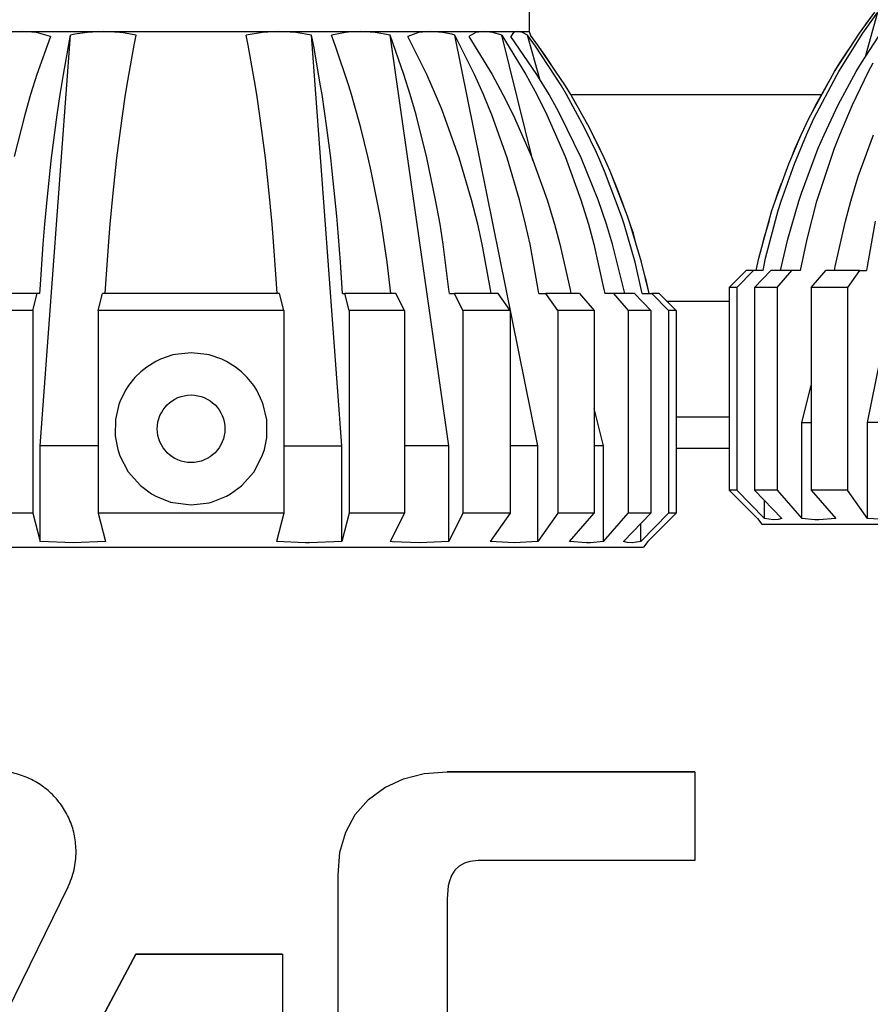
# Model space of a CAD drawing. Header units: millimetres. Extents: x -1041 to -481, y -163 to 556.
# Tile 11 of 51: x -842 to -792, y -89 to -31. Entities that reach past the tile are written whole.
import ezdxf

# ---------------------------------------------------------------- set-up
doc = ezdxf.new("R2010")
doc.units = ezdxf.units.MM

# ---------------------------------------------------------------- blocks, each defined once
blk = doc.blocks.new('Etikett-L10-C_1__21', base_point=(-904.292, -103.132))
at = {"color": 7, "linetype": 'Continuous'}
for p, q in [((-820.634, -76.194), (-819.537, -75.685)), ((-820.634, -76.194), (-819.537, -75.685)), ((-819.537, -75.685), (-818.309, -75.38)), ((-819.537, -75.685), (-818.309, -75.38)), ((-818.309, -75.38), (-816.95, -75.278)), ((-818.309, -75.38), (-816.95, -75.278)), ((-802.292, -75.278), (-816.95, -75.278)), ((-816.95, -75.278), (-802.292, -75.278)), ((-802.292, -75.278), (-802.292, -80.53)), ((-821.599, -76.906), (-820.634, -76.194)), ((-821.599, -76.906), (-820.634, -76.194)), ((-822.387, -77.797), (-821.599, -76.906)), ((-822.387, -77.797), (-821.599, -76.906)), ((-822.949, -78.839), (-822.387, -77.797)), ((-822.949, -78.839), (-822.387, -77.797)), ((-823.287, -80.031), (-822.949, -78.839)), ((-823.287, -80.031), (-822.949, -78.839)), ((-823.399, -81.375), (-823.287, -80.031)), ((-823.399, -81.375), (-823.287, -80.031)), ((-816.235, -80.849), (-816.492, -81.097)), ((-815.92, -80.672), (-816.235, -80.849)), ((-815.598, -80.575), (-815.92, -80.672)), ((-815.12, -80.53), (-815.598, -80.575)), ((-802.292, -80.53), (-815.12, -80.53)), ((-823.399, -93.718), (-823.399, -81.375)), ((-816.692, -81.416), (-816.835, -81.805)), ((-816.492, -81.097), (-816.692, -81.416)), ((-839.374, -82.098), (-845.762, -95.088)), ((-816.885, -82.027), (-816.95, -82.797)), ((-816.835, -81.805), (-816.885, -82.027)), ((-816.95, -82.797), (-816.95, -91.927)), ((-838.007, -91.034), (-835.363, -86.072)), ((-835.363, -86.072), (-838.007, -91.034)), ((-835.363, -86.072), (-826.682, -86.072)), ((-826.682, -86.072), (-835.363, -86.072)), ((-826.682, -86.072), (-826.682, -91.034))]:
    blk.add_line(p, q, dxfattribs=at)
for points, knots in [([(-838.886, -80), (-838.904, -79.688), (-838.94, -79.063), (-839.226, -78.162), (-839.669, -77.331), (-840.271, -76.604), (-841.002, -76.006), (-841.837, -75.565), (-842.743, -75.281), (-843.371, -75.246), (-843.685, -75.229)], [0, 0, 0, 0, 0.935577, 1.87154, 2.808215, 3.74582, 4.68443, 5.623968, 6.564178, 7.50472, 7.50472, 7.50472, 7.50472]), ([(-838.886, -80), (-838.904, -79.688), (-838.94, -79.063), (-839.226, -78.162), (-839.669, -77.331), (-840.271, -76.604), (-841.002, -76.006), (-841.837, -75.565), (-842.743, -75.281), (-843.371, -75.246), (-843.685, -75.229)], [0, 0, 0, 0, 0.935577, 1.87154, 2.808215, 3.74582, 4.68443, 5.623968, 6.564178, 7.50472, 7.50472, 7.50472, 7.50472]), ([(-839.374, -82.098), (-839.233, -81.762), (-838.95, -81.091), (-838.908, -80.364), (-838.886, -80)], [0, 0, 0, 0, 1.083661, 2.16751, 2.16751, 2.16751, 2.16751])]:
    blk.add_open_spline(points, degree=3, knots=knots, dxfattribs=at)
blk = doc.blocks.new('Seitenteil_rechts__25', base_point=(-954.732, -147.984))
at = {"color": 1, "linetype": 'Continuous'}
for p, q in [((-794.814, -35.236), (-809.628, -35.236)), ((-803.969, -47.425), (-800.269, -47.425)), ((-800.269, -54.305), (-803.408, -54.305)), ((-803.408, -56.133), (-800.269, -56.133))]:
    blk.add_line(p, q, dxfattribs=at)
blk = doc.blocks.new('Seitenteil-rechts-kpl___26', base_point=(-954.732, -147.984))
blk.add_blockref('Seitenteil_rechts__25', (-954.732, -147.984))
blk = doc.blocks.new('Gehaeuse_kpl__68', base_point=(-955.489, -151.958))
blk.add_blockref('Seitenteil-rechts-kpl___26', (-954.732, -147.984))
blk = doc.blocks.new('Fokusknopf_Vorm__weiß_1__80', base_point=(-800.269, -60.62))
at = {"color": 7, "linetype": 'Continuous'}
for p, q in [((-792.568, -31.59), (-791.648, -30.333)), ((-792.37, -31.59), (-791.482, -30.333)), ((-792.209, -32.966), (-791.482, -30.333)), ((-792.128, -30.976), (-791.648, -30.333)), ((-792.095, -54.62), (-787.187, -30.333)), ((-792.452, -33.339), (-790.946, -31.026)), ((-792.245, -31.149), (-792.128, -30.976)), ((-794.035, -33.848), (-792.568, -31.59)), ((-793.787, -33.848), (-792.37, -31.59)), ((-793.724, -33.339), (-793.206, -32.572)), ((-794.035, -33.848), (-793.724, -33.339)), ((-792.752, -33.848), (-792.452, -33.339)), ((-792.027, -33.848), (-791.758, -33.339)), ((-795.557, -36.637), (-794.159, -34.056)), ((-795.258, -36.637), (-793.908, -34.056)), ((-794.159, -34.056), (-794.035, -33.848)), ((-793.908, -34.056), (-793.787, -33.848)), ((-793.82, -35.816), (-792.752, -33.848)), ((-792.985, -35.816), (-792.027, -33.848)), ((-795.14, -35.816), (-794.359, -34.425)), ((-795.407, -36.36), (-795.14, -35.816)), ((-794.659, -37.585), (-793.82, -35.816)), ((-793.737, -37.585), (-792.985, -35.816)), ((-796.009, -37.585), (-795.557, -36.637)), ((-795.694, -37.585), (-795.258, -36.637)), ((-796.75, -39.308), (-796.009, -37.585)), ((-796.411, -39.308), (-795.694, -37.585)), ((-796.364, -38.381), (-796.009, -37.585)), ((-795.002, -38.381), (-794.659, -37.585)), ((-794.045, -38.381), (-793.737, -37.585)), ((-792.636, -40.068), (-791.737, -37.585)), ((-796.481, -38.682), (-796.364, -38.381)), ((-796, -41.037), (-795.002, -38.381)), ((-794.939, -41.037), (-794.045, -38.381)), ((-797.561, -41.519), (-796.75, -39.308)), ((-797.193, -41.519), (-796.411, -39.308)), ((-793.081, -41.519), (-792.636, -40.068)), ((-797.397, -41.037), (-797.172, -40.459)), ((-797.561, -41.519), (-797.397, -41.037)), ((-796.158, -41.519), (-796, -41.037)), ((-795.081, -41.519), (-794.939, -41.037)), ((-797.74, -42.072), (-797.561, -41.519)), ((-797.366, -42.072), (-797.193, -41.519)), ((-796.805, -43.762), (-796.158, -41.519)), ((-795.661, -43.762), (-795.081, -41.519)), ((-793.401, -42.695), (-793.081, -41.519)), ((-798.514, -44.9), (-797.74, -42.072)), ((-798.114, -44.9), (-797.366, -42.072)), ((-798.23, -43.762), (-797.894, -42.635)), ((-794, -45.377), (-793.401, -42.695)), ((-791.629, -42.695), (-792.118, -45.377)), ((-798.422, -44.566), (-798.23, -43.762)), ((-797.234, -45.62), (-796.805, -43.762)), ((-796.046, -45.62), (-795.661, -43.762)), ((-798.675, -45.62), (-798.514, -44.9)), ((-798.269, -45.62), (-798.114, -44.9)), ((-794.046, -45.62), (-794, -45.377)), ((-792.118, -45.377), (-792.155, -45.62)), ((-800.269, -46.62), (-799.266, -45.62)), ((-799.809, -46.62), (-798.841, -45.62)), ((-798.841, -45.62), (-799.266, -45.62)), ((-798.269, -45.62), (-798.841, -45.62)), ((-798.774, -46.62), (-797.806, -45.62)), ((-796.558, -45.62), (-797.806, -45.62)), ((-797.427, -46.62), (-796.558, -45.62)), ((-796.046, -45.62), (-796.558, -45.62)), ((-795.427, -46.62), (-794.558, -45.62)), ((-792.574, -45.62), (-794.558, -45.62)), ((-792.574, -45.62), (-793.283, -46.62)), ((-792.574, -45.62), (-792.155, -45.62)), ((-800.269, -46.62), (-800.269, -58.62)), ((-799.809, -46.62), (-800.269, -46.62)), ((-799.809, -46.62), (-799.809, -58.62)), ((-798.774, -46.62), (-798.774, -58.62)), ((-797.427, -46.62), (-798.774, -46.62)), ((-797.427, -46.62), (-797.427, -58.62)), ((-795.427, -46.62), (-795.427, -58.62)), ((-793.283, -46.62), (-795.427, -46.62)), ((-793.283, -46.62), (-793.283, -58.62)), ((-795.971, -54.62), (-795.427, -52.419)), ((-795.971, -60.296), (-795.971, -54.62)), ((-795.971, -54.62), (-795.427, -54.62)), ((-790.454, -54.62), (-792.095, -54.62)), ((-792.095, -60.296), (-792.095, -54.62)), ((-800.269, -58.62), (-798.589, -60.296)), ((-799.809, -58.62), (-800.269, -58.62)), ((-800.269, -58.62), (-798.589, -60.296)), ((-799.809, -58.62), (-798.186, -60.296)), ((-797.427, -58.62), (-798.774, -58.62)), ((-798.774, -58.62), (-797.151, -60.296)), ((-797.427, -58.62), (-795.971, -60.296)), ((-793.283, -58.62), (-795.427, -58.62)), ((-795.427, -58.62), (-793.971, -60.296)), ((-792.095, -60.296), (-793.283, -58.62)), ((-798.186, -60.296), (-798.186, -59.227)), ((-798.589, -60.296), (-798.339, -60.62)), ((-797.668, -60.37), (-798.186, -60.296)), ((-797.373, -60.346), (-797.668, -60.37)), ((-797.151, -60.296), (-797.373, -60.346)), ((-795.2, -60.366), (-795.971, -60.296)), ((-794.969, -60.37), (-795.2, -60.366)), ((-793.971, -60.296), (-794.969, -60.37)), ((-790.683, -60.37), (-792.095, -60.296)), ((-798.339, -60.62), (-778.294, -60.62))]:
    blk.add_line(p, q, dxfattribs=at)
blk = doc.blocks.new('Kopie_Fokusknopf_Vorm__blau_1__86', base_point=(-860.769, -61.984))
at = {"color": 7, "linetype": 'Continuous'}
for p, q in [((-812.089, -19.484), (-812.089, -31.49)), ((-846.231, -31.49), (-842.089, -31.49)), ((-842.089, -31.49), (-842.965, -31.542)), ((-841.227, -31.542), (-842.089, -31.49)), ((-842.089, -31.49), (-837.265, -31.49)), ((-840.413, -31.768), (-841.227, -31.542)), ((-840.413, -31.768), (-841.211, -34.035)), ((-841.009, -55.984), (-839.212, -31.697)), ((-839.639, -34.035), (-839.212, -31.697)), ((-838.974, -31.649), (-839.212, -31.697)), ((-838.238, -31.542), (-838.974, -31.649)), ((-837.265, -31.49), (-838.238, -31.542)), ((-836.3, -31.542), (-837.265, -31.49)), ((-837.265, -31.49), (-826.912, -31.49)), ((-836.099, -31.566), (-836.3, -31.542)), ((-835.348, -31.697), (-836.099, -31.566)), ((-835.462, -32.281), (-835.348, -31.697)), ((-827.877, -31.542), (-828.829, -31.697)), ((-828.716, -32.281), (-828.829, -31.697)), ((-826.912, -31.49), (-827.877, -31.542)), ((-825.894, -31.546), (-826.912, -31.49)), ((-826.912, -31.49), (-822.089, -31.49)), ((-824.965, -31.697), (-825.894, -31.546)), ((-823.169, -55.984), (-824.965, -31.697)), ((-824.841, -32.34), (-824.965, -31.697)), ((-822.95, -31.542), (-823.791, -31.697)), ((-823.551, -32.34), (-823.791, -31.697)), ((-822.605, -31.508), (-822.95, -31.542)), ((-822.089, -31.49), (-822.605, -31.508)), ((-821.212, -31.542), (-822.089, -31.49)), ((-822.089, -31.49), (-817.946, -31.49)), ((-820.327, -31.697), (-821.212, -31.542)), ((-816.857, -55.984), (-820.327, -31.697)), ((-819.502, -34.035), (-820.327, -31.697)), ((-818.645, -31.542), (-819.281, -31.768)), ((-818.152, -34.035), (-819.281, -31.768)), ((-817.946, -31.49), (-818.645, -31.542)), ((-817.227, -31.542), (-817.946, -31.49)), ((-817.946, -31.49), (-814.768, -31.49)), ((-816.672, -31.649), (-817.227, -31.542)), ((-816.49, -31.697), (-816.672, -31.649)), ((-811.582, -55.984), (-816.49, -31.697)), ((-815.323, -34.035), (-816.49, -31.697)), ((-815.257, -31.542), (-815.67, -31.768)), ((-815.67, -31.768), (-814.287, -34.035)), ((-814.768, -31.49), (-815.257, -31.542)), ((-814.254, -31.542), (-814.768, -31.49)), ((-814.768, -31.49), (-812.77, -31.49)), ((-813.717, -31.697), (-814.254, -31.542)), ((-811.882, -39.109), (-813.717, -31.697)), ((-813.717, -31.697), (-812.287, -34.035)), ((-813.015, -31.542), (-813.178, -31.768)), ((-811.636, -34.035), (-813.178, -31.768)), ((-812.77, -31.49), (-813.015, -31.542)), ((-812.77, -31.49), (-812.089, -31.49)), ((-812.496, -31.542), (-812.77, -31.49)), ((-812.195, -31.697), (-812.496, -31.542)), ((-811.477, -34.299), (-812.195, -31.697)), ((-811.731, -32.34), (-812.195, -31.697)), ((-812.089, -31.49), (-812.029, -31.697)), ((-811.549, -32.34), (-812.029, -31.697)), ((-835.835, -34.394), (-835.462, -32.281)), ((-828.342, -34.394), (-828.716, -32.281)), ((-824.428, -34.703), (-824.841, -32.34)), ((-822.753, -34.703), (-823.551, -32.34)), ((-810.19, -34.703), (-811.731, -32.34)), ((-809.954, -34.703), (-811.549, -32.34)), ((-811.11, -32.954), (-811.432, -32.513)), ((-810.471, -33.937), (-811.11, -32.954)), ((-841.211, -34.035), (-841.58, -35.212)), ((-839.83, -35.212), (-839.639, -34.035)), ((-819.134, -35.212), (-819.502, -34.035)), ((-817.631, -35.212), (-818.152, -34.035)), ((-814.803, -35.212), (-815.323, -34.035)), ((-814.287, -34.035), (-813.65, -35.212)), ((-812.287, -34.035), (-811.65, -35.212)), ((-810.925, -35.212), (-811.636, -34.035)), ((-835.966, -35.212), (-835.835, -34.394)), ((-828.211, -35.212), (-828.342, -34.394)), ((-824.347, -35.212), (-824.428, -34.703)), ((-822.598, -35.212), (-822.753, -34.703)), ((-809.89, -35.212), (-810.19, -34.703)), ((-809.643, -35.212), (-809.954, -34.703)), ((-841.58, -35.212), (-841.926, -36.413)), ((-840.009, -36.413), (-839.83, -35.212)), ((-836.172, -36.6), (-835.966, -35.212)), ((-828.005, -36.6), (-828.211, -35.212)), ((-824.061, -37.181), (-824.347, -35.212)), ((-822.045, -37.181), (-822.598, -35.212)), ((-818.787, -36.413), (-819.134, -35.212)), ((-817.292, -36.032), (-817.631, -35.212)), ((-814.464, -36.032), (-814.803, -35.212)), ((-813.65, -35.212), (-813.05, -36.413)), ((-811.65, -35.212), (-811.05, -36.413)), ((-810.462, -36.032), (-810.925, -35.212)), ((-808.822, -37.181), (-809.89, -35.212)), ((-808.537, -37.181), (-809.643, -35.212)), ((-809.518, -35.42), (-809.643, -35.212)), ((-809.318, -35.79), (-809.518, -35.42)), ((-817.141, -36.413), (-817.292, -36.032)), ((-814.313, -36.413), (-814.464, -36.032)), ((-810.256, -36.413), (-810.462, -36.032)), ((-841.926, -36.413), (-842.551, -38.882)), ((-840.341, -38.95), (-840.009, -36.413)), ((-836.477, -38.95), (-836.172, -36.6)), ((-827.7, -38.95), (-828.005, -36.6)), ((-818.146, -38.95), (-818.787, -36.413)), ((-816.235, -38.95), (-817.141, -36.413)), ((-813.407, -38.95), (-814.313, -36.413)), ((-813.05, -36.413), (-811.967, -38.882)), ((-811.05, -36.413), (-809.967, -38.882)), ((-809.018, -38.95), (-810.256, -36.413)), ((-823.836, -38.95), (-824.061, -37.181)), ((-821.61, -38.95), (-822.045, -37.181)), ((-808.118, -38.649), (-808.822, -37.181)), ((-807.668, -38.95), (-808.537, -37.181)), ((-808.12, -38.002), (-808.27, -37.724)), ((-807.668, -38.95), (-808.12, -38.002)), ((-840.609, -41.432), (-840.341, -38.95)), ((-836.726, -41.233), (-836.477, -38.95)), ((-827.451, -41.233), (-827.7, -38.95)), ((-823.744, -39.746), (-823.836, -38.95)), ((-821.433, -39.746), (-821.61, -38.95)), ((-817.628, -41.432), (-818.146, -38.95)), ((-815.502, -41.432), (-816.235, -38.95)), ((-812.673, -41.432), (-813.407, -38.95)), ((-811.967, -38.882), (-811.042, -41.432)), ((-809.967, -38.882), (-809.042, -41.432)), ((-808.016, -41.432), (-809.018, -38.95)), ((-807.983, -38.95), (-808.118, -38.649)), ((-807.64, -39.746), (-807.983, -38.95)), ((-807.313, -39.746), (-807.668, -38.95)), ((-823.477, -42.402), (-823.744, -39.746)), ((-820.916, -42.402), (-821.433, -39.746)), ((-806.642, -42.402), (-807.64, -39.746)), ((-806.28, -42.402), (-807.313, -39.746)), ((-806.927, -40.673), (-807.196, -40.046)), ((-806.505, -41.823), (-806.927, -40.673)), ((-836.879, -42.884), (-836.726, -41.233)), ((-827.298, -42.884), (-827.451, -41.233)), ((-840.743, -42.884), (-840.609, -41.432)), ((-817.371, -42.884), (-817.628, -41.432)), ((-815.138, -42.884), (-815.502, -41.432)), ((-812.309, -42.884), (-812.673, -41.432)), ((-811.042, -41.432), (-810.596, -42.884)), ((-809.042, -41.432), (-808.596, -42.884)), ((-807.519, -42.884), (-808.016, -41.432)), ((-823.435, -42.884), (-823.477, -42.402)), ((-820.835, -42.884), (-820.916, -42.402)), ((-806.484, -42.884), (-806.642, -42.402)), ((-806.117, -42.884), (-806.28, -42.402)), ((-840.838, -44.06), (-840.743, -42.884)), ((-836.943, -43.652), (-836.879, -42.884)), ((-827.235, -43.652), (-827.298, -42.884)), ((-823.261, -45.126), (-823.435, -42.884)), ((-820.5, -45.126), (-820.835, -42.884)), ((-817.186, -44.06), (-817.371, -42.884)), ((-814.876, -44.06), (-815.138, -42.884)), ((-812.048, -44.06), (-812.309, -42.884)), ((-810.596, -42.884), (-810.276, -44.06)), ((-808.596, -42.884), (-808.276, -44.06)), ((-807.162, -44.06), (-807.519, -42.884)), ((-805.837, -45.126), (-806.484, -42.884)), ((-805.447, -45.126), (-806.117, -42.884)), ((-805.937, -43.437), (-806.117, -42.884)), ((-837.117, -46.118), (-836.943, -43.652)), ((-827.061, -46.118), (-827.235, -43.652)), ((-805.784, -43.999), (-805.937, -43.437)), ((-841.017, -46.742), (-840.838, -44.06)), ((-816.84, -46.742), (-817.186, -44.06)), ((-814.387, -46.742), (-814.876, -44.06)), ((-811.559, -46.742), (-812.048, -44.06)), ((-810.276, -44.06), (-809.677, -46.742)), ((-808.276, -44.06), (-807.677, -46.742)), ((-806.494, -46.742), (-807.162, -44.06)), ((-823.146, -46.984), (-823.261, -45.126)), ((-820.278, -46.984), (-820.5, -45.126)), ((-805.408, -46.984), (-805.837, -45.126)), ((-805.003, -46.984), (-805.447, -45.126)), ((-805.163, -46.265), (-805.255, -45.931)), ((-837.167, -46.984), (-837.117, -46.118)), ((-827.01, -46.984), (-827.061, -46.118)), ((-805.003, -46.984), (-805.163, -46.265)), ((-841.184, -46.984), (-844.195, -46.984)), ((-841.443, -47.984), (-841.184, -46.984)), ((-841.031, -46.984), (-841.184, -46.984)), ((-841.031, -46.984), (-841.017, -46.742)), ((-837.58, -47.984), (-837.32, -46.984)), ((-826.857, -46.984), (-837.32, -46.984)), ((-826.597, -47.984), (-826.857, -46.984)), ((-823.146, -46.984), (-822.993, -46.984)), ((-822.734, -47.984), (-822.993, -46.984)), ((-819.982, -46.984), (-822.993, -46.984)), ((-819.48, -47.984), (-819.982, -46.984)), ((-816.814, -46.984), (-816.84, -46.742)), ((-816.814, -46.984), (-816.518, -46.984)), ((-813.932, -46.984), (-816.518, -46.984)), ((-816.016, -47.984), (-816.518, -46.984)), ((-814.35, -46.984), (-814.387, -46.742)), ((-813.223, -47.984), (-813.932, -46.984)), ((-811.522, -46.984), (-811.559, -46.742)), ((-811.522, -46.984), (-811.103, -46.984)), ((-810.394, -47.984), (-811.103, -46.984)), ((-809.119, -46.984), (-811.103, -46.984)), ((-809.677, -46.742), (-809.632, -46.984)), ((-809.119, -46.984), (-808.251, -47.984)), ((-807.677, -46.742), (-807.632, -46.984)), ((-807.119, -46.984), (-807.632, -46.984)), ((-807.119, -46.984), (-806.251, -47.984)), ((-805.871, -46.984), (-807.119, -46.984)), ((-806.443, -46.984), (-806.494, -46.742)), ((-804.903, -47.984), (-805.871, -46.984)), ((-805.408, -46.984), (-804.836, -46.984)), ((-803.868, -47.984), (-804.836, -46.984)), ((-804.411, -46.984), (-804.836, -46.984)), ((-803.408, -47.984), (-804.411, -46.984)), ((-841.443, -47.984), (-844.697, -47.984)), ((-841.443, -47.984), (-841.443, -59.984)), ((-837.58, -47.984), (-837.58, -59.984)), ((-826.597, -47.984), (-837.58, -47.984)), ((-826.597, -47.984), (-826.597, -59.984)), ((-822.734, -47.984), (-822.734, -59.984)), ((-819.48, -47.984), (-822.734, -47.984)), ((-819.48, -47.984), (-819.48, -59.984)), ((-816.016, -47.984), (-816.016, -59.984)), ((-813.223, -47.984), (-816.016, -47.984)), ((-813.223, -47.984), (-813.223, -59.984)), ((-810.394, -47.984), (-810.394, -59.984)), ((-808.251, -47.984), (-810.394, -47.984)), ((-808.251, -47.984), (-808.251, -59.984)), ((-806.251, -47.984), (-806.251, -59.984)), ((-804.903, -47.984), (-806.251, -47.984)), ((-804.903, -47.984), (-804.903, -59.984)), ((-803.868, -47.984), (-803.868, -59.984)), ((-803.408, -47.984), (-803.868, -47.984)), ((-803.408, -47.984), (-803.408, -59.984)), ((-833.165, -50.615), (-833.906, -50.868)), ((-833.016, -50.581), (-833.165, -50.615)), ((-832.09, -50.484), (-833.016, -50.581)), ((-831.164, -50.58), (-832.09, -50.484)), ((-831.012, -50.615), (-831.164, -50.58)), ((-830.278, -50.865), (-831.012, -50.615)), ((-834.181, -51), (-834.713, -51.329)), ((-833.906, -50.868), (-834.181, -51)), ((-829.998, -51), (-830.278, -50.865)), ((-829.464, -51.329), (-829.998, -51)), ((-835.072, -51.616), (-835.415, -51.953)), ((-834.713, -51.329), (-835.072, -51.616)), ((-829.104, -51.616), (-829.464, -51.329)), ((-828.768, -51.948), (-829.104, -51.616)), ((-835.415, -51.953), (-835.792, -52.428)), ((-828.385, -52.428), (-828.768, -51.948)), ((-835.968, -52.704), (-836.296, -53.388)), ((-835.792, -52.428), (-835.968, -52.704)), ((-828.21, -52.703), (-828.385, -52.428)), ((-827.881, -53.388), (-828.21, -52.703)), ((-836.356, -53.556), (-836.556, -54.442)), ((-836.296, -53.388), (-836.356, -53.556)), ((-827.823, -53.549), (-827.881, -53.388)), ((-827.62, -54.457), (-827.823, -53.549)), ((-807.706, -55.984), (-808.251, -53.783)), ((-836.556, -54.442), (-836.571, -55.387)), ((-827.606, -55.384), (-827.62, -54.457)), ((-836.571, -55.387), (-836.556, -55.526)), ((-836.556, -55.526), (-836.419, -56.209)), ((-827.758, -56.206), (-827.621, -55.527)), ((-827.621, -55.527), (-827.606, -55.384)), ((-837.58, -55.984), (-841.009, -55.984)), ((-841.009, -61.66), (-841.009, -55.984)), ((-836.419, -56.209), (-836.296, -56.58)), ((-827.881, -56.579), (-827.758, -56.206)), ((-826.597, -55.984), (-823.169, -55.984)), ((-823.169, -61.66), (-823.169, -55.984)), ((-816.857, -55.984), (-819.48, -55.984)), ((-816.857, -61.66), (-816.857, -55.984)), ((-811.582, -55.984), (-813.223, -55.984)), ((-811.582, -61.66), (-811.582, -55.984)), ((-807.706, -55.984), (-808.251, -55.984)), ((-807.706, -61.66), (-807.706, -55.984)), ((-836.296, -56.58), (-835.803, -57.524)), ((-828.385, -57.541), (-827.881, -56.579)), ((-835.803, -57.524), (-835.084, -58.343)), ((-829.105, -58.352), (-828.385, -57.541)), ((-835.084, -58.343), (-834.424, -58.831)), ((-829.752, -58.83), (-829.105, -58.352)), ((-834.424, -58.831), (-834.179, -58.969)), ((-834.179, -58.969), (-833.3, -59.318)), ((-833.3, -59.318), (-833.165, -59.353)), ((-833.165, -59.353), (-832.089, -59.484)), ((-832.089, -59.484), (-831.012, -59.354)), ((-831.012, -59.354), (-830.876, -59.318)), ((-830.876, -59.318), (-829.998, -58.969)), ((-829.998, -58.969), (-829.752, -58.83)), ((-841.443, -59.984), (-844.697, -59.984)), ((-841.443, -59.984), (-841.009, -61.66)), ((-826.597, -59.984), (-837.58, -59.984)), ((-837.58, -59.984), (-837.145, -61.66)), ((-826.597, -59.984), (-827.032, -61.66)), ((-822.734, -59.984), (-823.169, -61.66)), ((-819.48, -59.984), (-822.734, -59.984)), ((-819.48, -59.984), (-820.321, -61.66)), ((-816.016, -59.984), (-816.857, -61.66)), ((-813.223, -59.984), (-816.016, -59.984)), ((-813.223, -59.984), (-814.411, -61.66)), ((-810.394, -59.984), (-811.582, -61.66)), ((-808.251, -59.984), (-810.394, -59.984)), ((-809.706, -61.66), (-808.251, -59.984)), ((-807.706, -61.66), (-806.251, -59.984)), ((-804.903, -59.984), (-806.526, -61.66)), ((-804.903, -59.984), (-806.251, -59.984)), ((-803.868, -59.984), (-805.491, -61.66)), ((-803.408, -59.984), (-805.089, -61.66)), ((-803.408, -59.984), (-805.089, -61.66)), ((-803.408, -59.984), (-803.868, -59.984)), ((-805.491, -61.66), (-805.491, -60.591)), ((-839.073, -61.734), (-841.009, -61.66)), ((-837.145, -61.66), (-839.073, -61.734)), ((-825.321, -61.733), (-827.032, -61.66)), ((-825.097, -61.734), (-825.321, -61.733)), ((-823.169, -61.66), (-825.097, -61.734)), ((-820.171, -61.672), (-820.321, -61.66)), ((-818.585, -61.734), (-820.171, -61.672)), ((-816.857, -61.66), (-818.585, -61.734)), ((-812.994, -61.734), (-814.411, -61.66)), ((-811.582, -61.66), (-812.994, -61.734)), ((-808.708, -61.734), (-809.706, -61.66)), ((-808.478, -61.73), (-808.708, -61.734)), ((-807.706, -61.66), (-808.478, -61.73)), ((-806.304, -61.71), (-806.526, -61.66)), ((-806.008, -61.734), (-806.304, -61.71)), ((-805.491, -61.66), (-806.008, -61.734)), ((-805.089, -61.66), (-805.339, -61.984)), ((-858.839, -61.984), (-830.734, -61.984)), ((-830.734, -61.984), (-805.339, -61.984))]:
    blk.add_line(p, q, dxfattribs=at)
blk.add_circle((-832.089, -54.984), 2, dxfattribs=at)
blk = doc.blocks.new('PO-Buegel-L10__90', base_point=(-860.769, -61.984))
for name, p in [('Fokusknopf_Vorm__weiß_1__80', (-800.269, -60.62)), ('Kopie_Fokusknopf_Vorm__blau_1__86', (-860.769, -61.984))]:
    blk.add_blockref(name, p)
blk = doc.blocks.new('L10-für-dxf-Internet__92', base_point=(-1040.837, -162.984))
for name, p in [('PO-Buegel-L10__90', (-860.769, -61.984)), ('Gehaeuse_kpl__68', (-955.489, -151.958)), ('Etikett-L10-C_1__21', (-904.292, -103.132))]:
    blk.add_blockref(name, p)
blk = doc.blocks.new('SA_LinksB', base_point=(-811, 178))
blk.add_blockref('L10-für-dxf-Internet__92', (-1040.837, -162.984))

msp = doc.modelspace()

# ---------------------------------------------------------------- block references
msp.add_blockref('SA_LinksB', (-811, 178))

doc.saveas('drawing.dxf')
